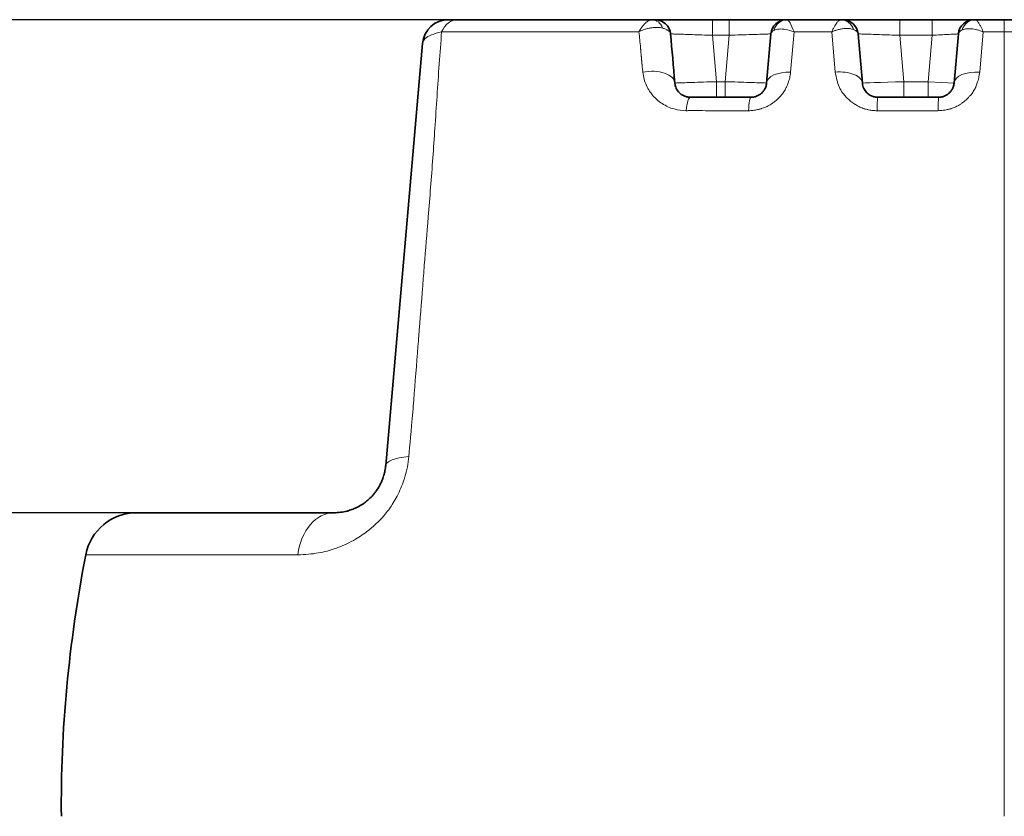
# Model space of a CAD drawing. Header units: millimetres. Extents: x 5 to 415, y 5 to 292.
# Tile 16 of 199: x 77 to 96, y 63 to 79. Entities that reach past the tile are written whole.
import ezdxf

# ---------------------------------------------------------------- set-up
doc = ezdxf.new("R2010")
doc.units = ezdxf.units.MM
for name, color, linetype, lineweight in [('Bemaßung (ISO)', 7, 'Continuous', 25), ('Sichtbar (ISO)', 7, 'Continuous', 35), ('Sichtbar schmal (ISO)', 7, 'Continuous', 18)]:
    doc.layers.add(name, color=color, linetype=linetype, lineweight=lineweight)
doc.styles.add('Notiztext (ISO)', font='isocpeur.ttf')
doc.dimstyles.new('Standard (ISO)', dxfattribs={"dimtxt": 3.5, "dimasz": 2.5, "dimexe": 2, "dimexo": 0, "dimgap": 0.762, "dimtad": 1, "dimtoh": 1, "dimdec": 8, "dimdsep": 46, "dimtxsty": 'Notiztext (ISO)', "dimcen": 0.09, "dimdle": 10, "dimclrd": 256, "dimclre": 256, "dimclrt": 256, "dimadec": 6, "dimazin": 2, "dimtfac": 0.514286, "dimtdec": 3, "dimtmove": 0, "dimatfit": 3, "dimfxl": 1, "dimtolj": 1, "dimlwd": -1, "dimlwe": -1, "dimarcsym": 0})

# ---------------------------------------------------------------- blocks, each defined once
blk = doc.blocks.new('*D12')
at = {"layer": 'Bemaßung (ISO)', "transparency": 16777216}
for p, q in [((78.887, 69.317), (68.787, 69.317)), ((70.787, 54.317), (70.787, 66.817)), ((82.008, 51.817), (68.787, 51.817))]:
    blk.add_line(p, q, dxfattribs=at)
for points in [[(70.371, 66.817), (71.204, 66.817), (70.787, 69.317)], [(70.371, 54.317), (71.204, 54.317), (70.787, 51.817)]]:
    blk.add_solid(points, dxfattribs=at)
at = {"layer": 'Defpoints', "color": 0, "transparency": 16777216}
for p in [(70.787, 69.317), (78.887, 69.317), (82.008, 51.817)]:
    blk.add_point(p, dxfattribs=at)
at = {"layer": 'Bemaßung (ISO)', "transparency": 16777216, "insert": (66.525, 57.067), "char_height": 3.5, "attachment_point": 1, "rotation": 90, "style": 'Notiztext (ISO)'}
blk.add_mtext('\\A1;17.5', dxfattribs=at)
blk = doc.blocks.new('*D13')
at = {"layer": 'Bemaßung (ISO)', "transparency": 16777216}
for p, q in [((85.067, 78.817), (55.351, 78.817)), ((57.351, 54.317), (57.351, 76.317)), ((82.008, 51.817), (55.351, 51.817))]:
    blk.add_line(p, q, dxfattribs=at)
for points in [[(56.934, 76.317), (57.768, 76.317), (57.351, 78.817)], [(56.934, 54.317), (57.768, 54.317), (57.351, 51.817)]]:
    blk.add_solid(points, dxfattribs=at)
at = {"layer": 'Defpoints', "color": 0, "transparency": 16777216}
for p in [(57.351, 78.817), (85.067, 78.817), (82.008, 51.817)]:
    blk.add_point(p, dxfattribs=at)
at = {"layer": 'Bemaßung (ISO)', "transparency": 16777216, "insert": (53.089, 63.217), "char_height": 3.5, "attachment_point": 1, "rotation": 90, "style": 'Notiztext (ISO)'}
blk.add_mtext('\\A1;27', dxfattribs=at)

msp = doc.modelspace()

# ---------------------------------------------------------------- linework, layer by layer
at = {"layer": 'Sichtbar (ISO)'}
for p, q in [((85.06748446, 78.81670969), (84.89362884, 78.81670969)), ((88.81868603, 78.81670969), (85.06748978, 78.81670969)), ((88.81868598, 78.81670969), (88.87502156, 78.81670969)), ((89.97922203, 78.81670969), (90.30206935, 78.81670969)), ((91.40626792, 78.81670969), (91.42598054, 78.81670969)), ((92.44661627, 78.81670969), (92.44663414, 78.81670969)), ((92.45656998, 78.81670969), (92.45663418, 78.81670969)), ((92.45663418, 78.81670969), (92.48797079, 78.81670969)), ((93.5921726, 78.81670969), (94.21616587, 78.81670969)), ((95.01912486, 78.81670969), (95.04507862, 78.81670969)), ((95.04507862, 78.81670968), (95.04516938, 78.81670969)), ((95.04516938, 78.81670969), (95.04515595, 78.81670969)), ((95.04516938, 78.81670969), (95.60547839, 78.81670969)), ((96.07450332, 78.81670969), (95.60547839, 78.81670969)), ((91.10741277, 78.54285618), (91.02459787, 77.59627803)), ((91.02459796, 77.59627907), (91.10741282, 78.54285676)), ((92.86964434, 77.59627501), (92.78682916, 78.54285666)), ((92.86964419, 77.59627665), (92.78682919, 78.54285642)), ((94.72036333, 78.54285642), (94.63754801, 77.59627299)), ((94.72036333, 78.5428561), (94.63754842, 77.59627777)), ((94.63754855, 77.5962793), (94.72036338, 78.54285665)), ((84.39553867, 78.36028472), (83.68419185, 70.22955341)), ((90.72573889, 77.32241969), (89.55555218, 77.32241969)), ((94.33868262, 77.32241969), (93.16851075, 77.32241969)), ((82.68799753, 69.31671174), (78.88668664, 69.31671174))]:
    msp.add_line(p, q, dxfattribs=at)
for centre, radius, start, end in [((84.89363627, 78.31670969), 0.5, 90.000425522, 175.000291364), ((88.87502021, 78.51670969), 0.3, 5.000053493, 89.999741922), ((91.40627117, 78.51670969), 0.3, 90.00062182, 174.99996976), ((92.48797078, 78.51670969), 0.3, 5.000007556, 89.999998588), ((95.01922174, 78.51670969), 0.3, 90.000510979, 174.999988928), ((78.88668664, 68.31671174), 1, 89.999999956, 169.099276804)]:
    msp.add_arc(centre, radius, start, end, dxfattribs=at)
for centre, major_axis, ratio, start_param, end_param in [((92.4565235, 78.51670974), (0.0002504, 0.29999987), 0.8747257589, 0.0005324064, 0.0007284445), ((95.04522791, 78.51670977), (-0.00037165, 0.29999974), 0.8975868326, 6.2820707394, 6.2823595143), ((90.44770889, 63.97413933), (-2.22349471, 25.41957119), 0.0000248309, 5.2779522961, 5.3227070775), ((88.75859198, 77.55274645), (0.49809739, 0.04357737), 0.5358918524, 6.2831641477, 6.2831853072), ((92.17338615, 68.96736754), (7.77407722, 18.47416624), 0.6778933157, 1.872705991, 2.1390503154)]:
    msp.add_ellipse(centre, major_axis=major_axis, ratio=ratio, start_param=start_param, end_param=end_param, dxfattribs=at)
for points in [[(88.87870049, 78.81671218), (88.87625412, 78.81671183), (88.87502625, 78.81671107), (88.87502112, 78.81670969)], [(88.87881674, 78.81671427), (88.88600526, 78.81671566), (88.90226505, 78.81671041), (88.9276212, 78.81670912)], [(89.08497028, 78.81670993), (89.14800732, 78.81671004), (89.22460303, 78.81670961), (89.30996523, 78.81670972)], [(89.65920185, 78.8167092), (89.76243328, 78.81671004), (89.87139421, 78.81671558), (89.97922203, 78.81670969)], [(90.30206935, 78.81670969), (90.41580133, 78.81671832), (90.53085852, 78.81671078), (90.63919909, 78.81670922)], [(90.95184458, 78.81670987), (91.03849436, 78.81670989), (91.11674036, 78.81670969), (91.18160529, 78.81670982)], [(91.35399642, 78.81670803), (91.35564611, 78.81670824), (91.3572547, 78.81670852), (91.35882824, 78.81670879)], [(91.35883156, 78.81670913), (91.38405353, 78.8167098), (91.39915968, 78.81671432), (91.40456619, 78.81671229)], [(92.49163406, 78.81671217), (92.4891984, 78.81671183), (92.48797591, 78.81671106), (92.48797079, 78.81670969)], [(92.49174998, 78.81671427), (92.49893064, 78.81671567), (92.51519619, 78.81671041), (92.54057372, 78.81670912)], [(92.69792271, 78.81670993), (92.76095958, 78.81671004), (92.83755491, 78.81670961), (92.9229166, 78.81670972)], [(93.27215203, 78.8167092), (93.37538357, 78.81671004), (93.48434465, 78.81671558), (93.5921726, 78.81670969)], [(94.72082818, 78.81671029), (94.75908249, 78.81671099), (94.79465103, 78.81671105), (94.82664745, 78.81671057)], [(94.97558677, 78.81670914), (94.99624809, 78.81671257), (95.009492, 78.81672224), (95.01591882, 78.81671921)], [(95.01912486, 78.81671102), (95.01882526, 78.81671294), (95.01781381, 78.81671388), (95.0160329, 78.8167142)]]:
    msp.add_open_spline(points, degree=3, dxfattribs=at)
for points, knots in [([(89.08497065, 78.81670967), (89.01854409, 78.81670922), (88.96434754, 78.81670825), (88.92827699, 78.81670974), (88.92762038, 78.81670977)], [0.60306378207, 0.60306378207, 0.60306378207, 0.60306378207, 0.8, 0.80368602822, 0.80368602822, 0.80368602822, 0.80368602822]), ([(89.65920009, 78.81670984), (89.65362131, 78.81670978), (89.53881703, 78.81670878), (89.417755, 78.8167094), (89.31714805, 78.81670974), (89.30996277, 78.81670976)], [0.18979523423, 0.18979523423, 0.18979523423, 0.18979523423, 0.2, 0.4, 0.41556340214, 0.41556340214, 0.41556340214, 0.41556340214]), ([(91.40626899, 78.81670969), (91.40625498, 78.81671334), (91.37313807, 78.81670804), (91.21185249, 78.81670999), (90.9698302, 78.81671014), (90.75600451, 78.81670841), (90.64249364, 78.81670977), (90.63919909, 78.81670981)], [0, 0, 0, 0, 0.2, 0.4, 0.6, 0.8, 0.80597030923, 0.80597030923, 0.80597030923, 0.80597030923]), ([(92.45658274, 78.81670969), (92.39288932, 78.81670969), (92.09624661, 78.81670968), (91.75263452, 78.81670968), (91.47323428, 78.81670969), (91.42598056, 78.81670969)], [0, 0, 0, 0, 0.185065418, 0.8621252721, 1, 1, 1, 1]), ([(92.69792308, 78.81670967), (92.63149539, 78.81670922), (92.57729939, 78.81670825), (92.54122871, 78.81670974), (92.5405729, 78.81670977)], [0.6030611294, 0.6030611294, 0.6030611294, 0.6030611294, 0.8, 0.80368148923, 0.80368148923, 0.80368148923, 0.80368148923]), ([(93.27215027, 78.81670984), (93.26657156, 78.81670978), (93.15176721, 78.81670878), (93.03070559, 78.8167094), (92.93009892, 78.81670974), (92.92291414, 78.81670976)], [0.18979537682, 0.18979537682, 0.18979537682, 0.18979537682, 0.2, 0.4, 0.41556227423, 0.41556227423, 0.41556227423, 0.41556227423]), ([(94.21616587, 78.81670969), (94.30230904, 78.8167301), (94.38953001, 78.81671542), (94.479597, 78.8167094), (94.48789576, 78.81670893), (94.49614295, 78.81670853)], [0, 0, 0, 0, 0.025842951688, 0.025842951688, 0.02848145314, 0.02848145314, 0.02848145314, 0.02848145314]), ([(94.72083432, 78.81670996), (94.71378058, 78.81670988), (94.64613342, 78.81670903), (94.56917475, 78.81670708), (94.49614213, 78.81670902)], [0.5784256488, 0.5784256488, 0.5784256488, 0.5784256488, 0.6, 0.78227501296, 0.78227501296, 0.78227501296, 0.78227501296]), ([(94.9755641, 78.816709), (94.95120107, 78.81670757), (94.90431657, 78.81670939), (94.84315119, 78.81671014), (94.82668261, 78.81671025)], [0.22245538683, 0.22245538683, 0.22245538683, 0.22245538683, 0.4, 0.46064703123, 0.46064703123, 0.46064703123, 0.46064703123]), ([(89.5555524, 77.32241969), (89.54491042, 77.32241977), (89.52419189, 77.32353446), (89.49406016, 77.32828267), (89.46492511, 77.33590478), (89.43618523, 77.34660793), (89.40774586, 77.36069116), (89.37963403, 77.37861044), (89.35206907, 77.40096418), (89.32559621, 77.42840571), (89.30126221, 77.46136774), (89.28032683, 77.50016983), (89.26416679, 77.54538412), (89.25824311, 77.57855605), (89.256691, 77.59630597)], [0, 0, 0, 0, 0.06242257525, 0.12251260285, 0.18405748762, 0.24828407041, 0.31641381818, 0.38974821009, 0.46977737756, 0.55788551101, 0.6548484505, 0.75974162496, 0.87361291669, 0.9999749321, 0.9999749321, 0.9999749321, 0.9999749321]), ([(91.02459766, 77.59627544), (91.02341582, 77.58276856), (91.01937564, 77.55682098), (91.00849029, 77.51988194), (90.99406903, 77.48674575), (90.97700616, 77.45742424), (90.95809621, 77.43182686), (90.93789807, 77.4096501), (90.91664539, 77.39043501), (90.89426774, 77.37371646), (90.87054447, 77.3591898), (90.84537196, 77.34682382), (90.81869162, 77.33670109), (90.79014479, 77.32889758), (90.75894055, 77.32365919), (90.73712947, 77.32241983), (90.72573919, 77.32241969)], [0.00000286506, 0.00000286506, 0.00000286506, 0.00000286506, 0.10247328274, 0.19657229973, 0.283299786, 0.36287603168, 0.4357316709, 0.50278416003, 0.56545741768, 0.62551452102, 0.68460059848, 0.74375642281, 0.80298552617, 0.86346869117, 0.92821666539, 0.99999967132, 0.99999967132, 0.99999967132, 0.99999967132]), ([(93.16851098, 77.32241969), (93.15838453, 77.32241961), (93.13821841, 77.32344428), (93.10776503, 77.32808845), (93.07669146, 77.33617448), (93.04461228, 77.34843074), (93.01208453, 77.36549096), (92.97988177, 77.38796476), (92.94899852, 77.41640099), (92.92064616, 77.45128642), (92.89629568, 77.4930415), (92.87778755, 77.5419663), (92.87128719, 77.57750339), (92.86964452, 77.59627291)], [0.00000010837, 0.00000010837, 0.00000010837, 0.00000010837, 0.0613035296, 0.1221973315, 0.18796359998, 0.25946635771, 0.33763614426, 0.42321278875, 0.51716895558, 0.62054451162, 0.73445912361, 0.86041166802, 0.99999746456, 0.99999746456, 0.99999746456, 0.99999746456]), ([(94.6375482, 77.59627517), (94.63636518, 77.58275476), (94.63233355, 77.55690662), (94.62159278, 77.52037297), (94.60752537, 77.48781779), (94.59098432, 77.45904774), (94.57260657, 77.43376793), (94.55276818, 77.41158287), (94.53160011, 77.39208578), (94.50907996, 77.37497155), (94.48513614, 77.36008715), (94.45971277, 77.34742002), (94.43275763, 77.3370529), (94.4039082, 77.32906648), (94.37239527, 77.32370405), (94.35026467, 77.32241953), (94.33868262, 77.32241969)], [0.00000364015, 0.00000364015, 0.00000364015, 0.00000364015, 0.1016034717, 0.19452980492, 0.2797726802, 0.35802008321, 0.43020446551, 0.49754038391, 0.56141587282, 0.62315073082, 0.68366822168, 0.74366250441, 0.80376313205, 0.86465685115, 0.92902702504, 0.99999878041, 0.99999878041, 0.99999878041, 0.99999878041]), ([(83.68419181, 70.22955297), (83.68124742, 70.19594273), (83.67658447, 70.16238344), (83.67015832, 70.12878588), (83.66440325, 70.09869688), (83.65722069, 70.06857623), (83.64857709, 70.03870701), (83.64756916, 70.03522397), (83.64654136, 70.03174432), (83.64549383, 70.02826844), (83.63546307, 69.99498467), (83.62362879, 69.96205018), (83.61006317, 69.92971516), (83.60039061, 69.90665966), (83.58983411, 69.88390639), (83.57843407, 69.8616046), (83.57384571, 69.85262845), (83.5691207, 69.84372537), (83.56426513, 69.83490193), (83.54734561, 69.80415617), (83.52887829, 69.77436704), (83.50840901, 69.74497757), (83.49639443, 69.72772723), (83.48368024, 69.71061927), (83.47019989, 69.69368747), (83.4607137, 69.68177249), (83.45084796, 69.66994604), (83.44057882, 69.65821377), (83.41571673, 69.62980934), (83.38847384, 69.60198622), (83.35944093, 69.57567182), (83.3470072, 69.56440233), (83.33424289, 69.5534008), (83.32117417, 69.54270454), (83.30372728, 69.52842489), (83.28573783, 69.5146898), (83.26723873, 69.50154425), (83.23488276, 69.47855195), (83.20099309, 69.45738036), (83.16570926, 69.43819574), (83.15776051, 69.43387382), (83.14973961, 69.42965199), (83.14165112, 69.4255337), (83.11383544, 69.41137126), (83.08521775, 69.39843506), (83.05588485, 69.38683054), (83.0267358, 69.37529876), (82.99688552, 69.36508363), (82.96642663, 69.356255), (82.95732156, 69.35361585), (82.9481625, 69.35110051), (82.93895072, 69.34871164), (82.89892308, 69.33833138), (82.85790758, 69.33034482), (82.81600282, 69.32493814), (82.77409806, 69.31953146), (82.7313029, 69.31671201), (82.68799751, 69.31671174)], [0.00000020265, 0.00000020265, 0.00000020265, 0.00000020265, 0.07692307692, 0.07692307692, 0.07692307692, 0.14581294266, 0.14581294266, 0.14581294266, 0.15384615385, 0.15384615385, 0.15384615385, 0.23076923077, 0.23076923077, 0.23076923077, 0.28561689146, 0.28561689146, 0.28561689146, 0.30769230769, 0.30769230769, 0.30769230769, 0.38461538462, 0.38461538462, 0.38461538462, 0.42976586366, 0.42976586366, 0.42976586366, 0.46153846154, 0.46153846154, 0.46153846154, 0.53846153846, 0.53846153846, 0.53846153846, 0.57140486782, 0.57140486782, 0.57140486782, 0.61538461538, 0.61538461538, 0.61538461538, 0.69230769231, 0.69230769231, 0.69230769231, 0.7096369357, 0.7096369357, 0.7096369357, 0.76923076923, 0.76923076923, 0.76923076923, 0.82845110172, 0.82845110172, 0.82845110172, 0.84615384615, 0.84615384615, 0.84615384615, 0.92307692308, 0.92307692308, 0.92307692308, 1, 1, 1, 1])]:
    msp.add_open_spline(points, degree=3, knots=knots, dxfattribs=at)
at = {"layer": 'Sichtbar schmal (ISO)'}
for p, q in [((89.97922203, 78.51670952), (89.97922203, 78.81670969)), ((90.30206935, 78.81670969), (90.30206935, 78.51670945)), ((93.5921726, 78.51670952), (93.5921726, 78.81670969)), ((94.21616587, 78.81670969), (94.21616587, 78.51670922)), ((95.60547839, 78.58341742), (95.60547839, 78.81670969)), ((88.57515777, 78.60241611), (88.57515807, 78.60241208)), ((88.57612334, 78.58916903), (88.57612428, 78.58915627)), ((91.48678049, 77.80626349), (91.5547732, 78.5834231)), ((92.27947559, 78.58337361), (92.34751805, 77.80564519)), ((95.13290567, 77.80607015), (95.20090287, 78.5832811)), ((95.18580486, 78.61562553), (95.18580168, 78.61562674)), ((95.60547839, 78.58342664), (95.91762775, 78.58343811)), ((90.05746224, 77.62242051), (89.97922204, 78.51670952)), ((90.30206935, 78.51670945), (89.97922204, 78.51670952)), ((90.30206935, 78.51670945), (90.22382913, 77.62241999)), ((93.67041279, 77.62242089), (93.59217261, 78.51670952)), ((94.21616586, 78.51670922), (93.59217261, 78.51670952)), ((94.21616586, 78.51670923), (94.13792565, 77.62241979)), ((95.16184945, 78.13689791), (95.16185143, 78.1369219)), ((90.05746225, 77.62242051), (90.22382912, 77.62241999)), ((90.05746227, 77.62242051), (90.05746227, 77.32241969)), ((90.22382911, 77.32241969), (90.22382911, 77.62241999)), ((94.13792564, 77.62241979), (93.67041281, 77.62242089)), ((93.67041284, 77.62242089), (93.67041284, 77.32241969)), ((94.13792563, 77.32241969), (94.13792563, 77.62241979)), ((94.63754801, 77.59627299), (94.13792565, 77.62241979)), ((81.9883857, 68.50581978), (77.90473035, 68.50581978))]:
    msp.add_line(p, q, dxfattribs=at)
for centre, major_axis, ratio, start_param, end_param in [((85.06748962, 78.31670969), (0.00000039, 0.5), 0.7205257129, 0.0000080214, 1.0081197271), ((88.81867028, 78.51670969), (0.00003344, 0.3), 0.767045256, 5.1874657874, 6.283261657), ((91.42598344, 78.51670969), (0.00000125, 0.3), 0.9232942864, 0.0000154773, 1.2573299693), ((91.59279373, 78.31750056), (-0.16890312, 0.49887532), 0.1080685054, 5.2375883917, 6.2465264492), ((92.4565235, 78.51670974), (0.0002504, 0.29999987), 0.8747257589, 5.084044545, 6.2837177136), ((95.04522791, 78.51670977), (-0.00037165, 0.29999974), 0.8975868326, 6.2823595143, 7.5074153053), ((78.91969566, 72.24265553), (6.07466764, 12.37732587), 0.6138541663, 5.490343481, 5.5176890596), ((88.71342196, 78.27159406), (0.49172661, 0.24949212), 0.6267376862, 1.3573878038, 1.5560980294), ((91.6066004, 78.51482928), (0.49931246, -0.02624335), 0.3208564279, 2.6834919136, 3.1304458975), ((92.26563329, 78.5117239), (0.52131561, 0.02947688), 0.3185942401, 0.0099770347, 0.5642548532), ((95.22537916, 78.51430094), (0.50514119, -0.02677076), 0.3206697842, 2.6194178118, 3.1305630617), ((89.85009321, 63.92186484), (-2.26618396, 25.90760578), 0.0000248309, 5.297658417, 5.2982617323), ((89.85005234, 63.92186126), (-2.26618323, 25.90759744), 0.0000248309, 5.2942979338, 5.2953136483), ((89.85004142, 63.92186031), (-2.26618303, 25.90759522), 0.0000248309, 5.2936846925, 5.2942979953), ((89.85069627, 63.92191759), (-2.26619468, 25.90772836), 0.0000248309, 5.2892019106, 5.2902565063), ((89.85095287, 63.92194003), (-2.26619922, 25.90778028), 0.0000248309, 5.2854826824, 5.2861191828), ((88.75859198, 77.55274645), (0.49809739, 0.04357737), 0.5358918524, 0, 1.764894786), ((91.5226953, 77.5527011), (-0.49809734, 0.04357796), 0.5023183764, 4.8284039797, 6.2831897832), ((95.13564589, 77.55270134), (-0.49809734, 0.04357795), 0.505392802, 4.7620003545, 6.2831900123), ((93.67041663, 77.6224305), (0.80077244, 0.02615385), 0.0000118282, 3.1415945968, 4.7123835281), ((89.55548197, 76.8224197), (0.00007312, 0.49999999), 0.1885025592, 0.0000294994, 1.0677353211), ((90.72572021, 76.82241968), (0.00001915, 0.50000001), 0.1152651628, 0.0000064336, 1.0677118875), ((84.68038663, 70.14239859), (-0.99619477, 0.08715492), 0.2529462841, 5.3212653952, 6.2831857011), ((82.68801415, 68.31671174), (-0.00003376, 1), 0.7124785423, 6.2831612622, 7.66370387)]:
    msp.add_ellipse(centre, major_axis=major_axis, ratio=ratio, start_param=start_param, end_param=end_param, dxfattribs=at)
for points, knots in [([(88.81868623, 78.81670969), (88.81006409, 78.81670948), (88.79238686, 78.81452011), (88.76466946, 78.8048927), (88.73588247, 78.78907662), (88.70559919, 78.76662665), (88.67325061, 78.73641885), (88.63843224, 78.69677789), (88.60127056, 78.64593767), (88.57670098, 78.6057022), (88.56429921, 78.58341307)], [0, 0, 0, 0, 0.1107003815, 0.2200413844, 0.3302071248, 0.443557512, 0.5642870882, 0.6961666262, 0.8411474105, 1, 1, 1, 1]), ([(92.45656998, 78.81670969), (92.45160939, 78.81670991), (92.44646994, 78.81566446), (92.44119222, 78.81359291), (92.43590788, 78.81151876), (92.43048687, 78.8084142), (92.42495962, 78.80438545), (92.41887541, 78.79995072), (92.41266329, 78.79439354), (92.40634959, 78.78799834), (92.40021998, 78.78178961), (92.39395602, 78.77483146), (92.38755638, 78.76709015), (92.38027193, 78.75827853), (92.37281062, 78.74845235), (92.36505118, 78.73730362), (92.35985067, 78.72983156), (92.3545145, 78.72175995), (92.34897901, 78.7129436), (92.34593089, 78.70808887), (92.34283013, 78.703007), (92.3396794, 78.69770344), (92.33060848, 78.68243454), (92.32111836, 78.66530839), (92.3113331, 78.64665889), (92.30104427, 78.62704963), (92.29042934, 78.60576177), (92.27949468, 78.58337739)], [0.00009203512, 0.00009203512, 0.00009203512, 0.00009203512, 0.10747132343, 0.10747132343, 0.10747132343, 0.21498533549, 0.21498533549, 0.21498533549, 0.33333333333, 0.33333333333, 0.33333333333, 0.44823070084, 0.44823070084, 0.44823070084, 0.5790137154, 0.5790137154, 0.5790137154, 0.66666666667, 0.66666666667, 0.66666666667, 0.71493282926, 0.71493282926, 0.71493282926, 0.85389081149, 0.85389081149, 0.85389081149, 1, 1, 1, 1]), ([(95.20084269, 78.58333442), (95.19051141, 78.60563956), (95.18061807, 78.62686121), (95.17113092, 78.64644012), (95.16216998, 78.66493309), (95.15356622, 78.6819597), (95.1453955, 78.69719256), (95.1424967, 78.70259687), (95.13965181, 78.70777767), (95.13686164, 78.71272892), (95.13196938, 78.72141039), (95.12726833, 78.72939047), (95.12270653, 78.73679248), (95.11577085, 78.74804634), (95.10915292, 78.75797519), (95.1027685, 78.76685892), (95.09705995, 78.7748022), (95.09153754, 78.78191044), (95.08622833, 78.78821556), (95.08087222, 78.79457638), (95.07569589, 78.80008086), (95.07069698, 78.80446932), (95.06614797, 78.80846282), (95.06174631, 78.81153438), (95.05750217, 78.81359118), (95.0532209, 78.81566598), (95.0491018, 78.81670991), (95.04516938, 78.81670969)], [0, 0, 0, 0, 0.14622217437, 0.14622217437, 0.14622217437, 0.28433406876, 0.28433406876, 0.28433406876, 0.33333333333, 0.33333333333, 0.33333333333, 0.41924825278, 0.41924825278, 0.41924825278, 0.54987140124, 0.54987140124, 0.54987140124, 0.66666666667, 0.66666666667, 0.66666666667, 0.78449372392, 0.78449372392, 0.78449372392, 0.89171620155, 0.89171620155, 0.89171620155, 0.99987679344, 0.99987679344, 0.99987679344, 0.99987679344]), ([(84.76276859, 78.58343596), (84.68570764, 78.56599892), (84.62014519, 78.54616938), (84.56836084, 78.52422803), (84.5165765, 78.50228668), (84.47754339, 78.47886163), (84.4476465, 78.45170401), (84.41774961, 78.42454638), (84.3984202, 78.39332644), (84.39553871, 78.36028518)], [0, 0, 0, 0, 0.3333333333, 0.3333333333, 0.3333333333, 0.6666666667, 0.6666666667, 0.6666666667, 1, 1, 1, 1]), ([(88.56429094, 78.58341211), (88.51834639, 78.58341206), (88.47251862, 78.58342598), (88.42680403, 78.58343334), (88.33843568, 78.58344756), (88.25049017, 78.58343696), (88.16321369, 78.58343334), (88.08609568, 78.58343013), (88.00950004, 78.58343252), (87.93352133, 78.58343334), (87.86706523, 78.58343405), (87.80108109, 78.58343352), (87.73554737, 78.58343334), (87.6761948, 78.58343317), (87.61721169, 78.58343329), (87.55859754, 78.58343334), (87.50258058, 78.58343338), (87.44690062, 78.58343335), (87.39147767, 78.58343334), (87.33577602, 78.58343332), (87.28033397, 78.58343333), (87.22511219, 78.58343334), (87.16939715, 78.58343334), (87.11390633, 78.58343334), (87.05868471, 78.58343334), (87.003514, 78.58343334), (86.94861199, 78.58343334), (86.89401294, 78.58343334), (86.84016692, 78.58343334), (86.78661556, 78.58343334), (86.73336666, 78.58343334), (86.68022775, 78.58343334), (86.62739005, 78.58343334), (86.57486799, 78.58343334), (86.51967549, 78.58343334), (86.46483155, 78.58343334), (86.41035377, 78.58343334), (86.3503066, 78.58343334), (86.2907043, 78.58343334), (86.23156969, 78.58343334), (86.16456714, 78.58343334), (86.09816503, 78.58343333), (86.03239371, 78.58343334), (85.95871879, 78.58343334), (85.88583537, 78.58343334), (85.81378157, 78.58343334), (85.73427518, 78.58343333), (85.6557789, 78.5834333), (85.57833306, 78.58343334), (85.49277349, 78.58343337), (85.40849598, 78.58343347), (85.32555659, 78.58343334), (85.23334139, 78.58343319), (85.14278035, 78.58343274), (85.05388832, 78.58343334), (84.95477148, 78.583434), (84.85772968, 78.58343596), (84.76276859, 78.58343596)], [0, 0, 0, 0, 0.031691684, 0.031691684, 0.031691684, 0.0929531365, 0.0929531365, 0.0929531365, 0.1470841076, 0.1470841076, 0.1470841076, 0.1944307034, 0.1944307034, 0.1944307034, 0.2373115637, 0.2373115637, 0.2373115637, 0.278292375, 0.278292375, 0.278292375, 0.3194792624, 0.3194792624, 0.3194792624, 0.3610340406, 0.3610340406, 0.3610340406, 0.4025505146, 0.4025505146, 0.4025505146, 0.4434943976, 0.4434943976, 0.4434943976, 0.4843536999, 0.4843536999, 0.4843536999, 0.5272904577, 0.5272904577, 0.5272904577, 0.5746167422, 0.5746167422, 0.5746167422, 0.6282398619, 0.6282398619, 0.6282398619, 0.6883067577, 0.6883067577, 0.6883067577, 0.7545864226, 0.7545864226, 0.7545864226, 0.8278099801, 0.8278099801, 0.8278099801, 0.9092227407, 0.9092227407, 0.9092227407, 1, 1, 1, 1]), ([(88.66474632, 78.62563449), (88.68003812, 78.63106197), (88.69527922, 78.63595841), (88.71034131, 78.64031954), (88.73223251, 78.64665799), (88.75374287, 78.651864), (88.77452368, 78.65601376), (88.78219344, 78.65754535), (88.78976447, 78.65893386), (88.79722122, 78.66018506), (88.80921788, 78.66219804), (88.82091677, 78.66384502), (88.83240074, 78.66516924), (88.85041364, 78.66724631), (88.86789917, 78.66853914), (88.88517748, 78.6690618), (88.89504631, 78.66936034), (88.90484767, 78.66940449), (88.91463353, 78.6691646), (88.92122704, 78.66900297), (88.92780893, 78.66871541), (88.93435868, 78.66830159), (88.94996425, 78.66731562), (88.96538277, 78.66561199), (88.9803635, 78.66319152), (88.99518088, 78.66079744), (89.00956996, 78.65770305), (89.02331582, 78.65390891)], [0, 0, 0, 0, 0.11148957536, 0.11148957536, 0.11148957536, 0.2735282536, 0.2735282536, 0.2735282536, 0.33333333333, 0.33333333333, 0.33333333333, 0.42954961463, 0.42954961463, 0.42954961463, 0.58046725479, 0.58046725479, 0.58046725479, 0.66666666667, 0.66666666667, 0.66666666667, 0.72474617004, 0.72474617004, 0.72474617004, 0.86312755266, 0.86312755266, 0.86312755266, 0.99999999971, 0.99999999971, 0.99999999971, 0.99999999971]), ([(89.02331582, 78.65390891), (89.04421999, 78.64783355), (89.06292435, 78.64117482), (89.07908062, 78.6342437), (89.08835187, 78.63026629), (89.09679121, 78.62620003), (89.10441107, 78.62210851), (89.10946861, 78.61939284), (89.11415707, 78.61668387), (89.11855165, 78.61395328), (89.12960324, 78.60708633), (89.13886204, 78.60008176), (89.14683611, 78.59248878), (89.14879344, 78.59062499), (89.15066891, 78.58872582), (89.15246078, 78.58678484), (89.15781205, 78.58098829), (89.16240684, 78.57478812), (89.16594832, 78.56828335), (89.17034492, 78.56020798), (89.17310794, 78.5516633), (89.1738785, 78.54285666)], [0.0000000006, 0.0000000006, 0.0000000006, 0.0000000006, 0.21179502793, 0.21179502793, 0.21179502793, 0.33333333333, 0.33333333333, 0.33333333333, 0.41400216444, 0.41400216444, 0.41400216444, 0.61687013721, 0.61687013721, 0.61687013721, 0.66666666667, 0.66666666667, 0.66666666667, 0.81537967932, 0.81537967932, 0.81537967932, 0.99999997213, 0.99999997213, 0.99999997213, 0.99999997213]), ([(91.16249389, 78.60921788), (91.18960513, 78.62406003), (91.22551504, 78.63344626), (91.26453332, 78.63643795), (91.3035516, 78.63942965), (91.34478245, 78.63651709), (91.39300756, 78.6281876), (91.44123267, 78.61985811), (91.49682505, 78.60547367), (91.55476165, 78.58342498)], [0, 0, 0, 0, 0.3333333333, 0.3333333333, 0.3333333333, 0.6666666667, 0.6666666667, 0.6666666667, 1, 1, 1, 1]), ([(92.27948827, 78.58337738), (92.26634804, 78.58337741), (92.25322485, 78.58339789), (92.24009964, 78.58341627), (92.01200193, 78.58373572), (91.78329113, 78.58342543), (91.55476384, 78.58342693)], [0.00000884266, 0.00000884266, 0.00000884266, 0.00000884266, 0.05441933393, 0.05441933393, 0.05441933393, 0.99999662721, 0.99999662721, 0.99999662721, 0.99999662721]), ([(92.27949468, 78.58337739), (92.28525562, 78.58572616), (92.29144224, 78.58638802), (92.29728904, 78.58827761), (92.31753723, 78.59482147), (92.33686955, 78.60406672), (92.35647916, 78.6112568), (92.37950209, 78.61969842), (92.402877, 78.62527681), (92.42575244, 78.63026894), (92.44655938, 78.63480966), (92.46696471, 78.63887499), (92.48694305, 78.64186147), (92.50516392, 78.64458523), (92.52302626, 78.64640993), (92.54036842, 78.64743218), (92.55651375, 78.64838387), (92.57220909, 78.64864032), (92.58735159, 78.64814915), (92.60192595, 78.64767641), (92.61598797, 78.64651109), (92.62943638, 78.64464922), (92.64267475, 78.64281642), (92.65531843, 78.64030853), (92.66727109, 78.63711954), (92.67928292, 78.63391476), (92.69059733, 78.63002239), (92.70111611, 78.62545316)], [0, 0, 0, 0, 0.0360649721, 0.0360649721, 0.0360649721, 0.1609622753, 0.1609622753, 0.1609622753, 0.3075996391, 0.3075996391, 0.3075996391, 0.4409773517, 0.4409773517, 0.4409773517, 0.5626220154, 0.5626220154, 0.5626220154, 0.6758716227, 0.6758716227, 0.6758716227, 0.7848722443, 0.7848722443, 0.7848722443, 0.8921705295, 0.8921705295, 0.8921705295, 1, 1, 1, 1]), ([(94.79183585, 78.61829771), (94.80151232, 78.62303581), (94.82240413, 78.63113948), (94.85833546, 78.63935079), (94.89894891, 78.64360242), (94.9451608, 78.64363822), (94.99788414, 78.6388167), (95.05808946, 78.62812592), (95.12654556, 78.61021525), (95.17516197, 78.59333636), (95.20084269, 78.58333442)], [0.00002366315, 0.00002366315, 0.00002366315, 0.00002366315, 0.10763301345, 0.2140183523, 0.32349020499, 0.43793491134, 0.56042204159, 0.69357479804, 0.83938837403, 1, 1, 1, 1]), ([(95.60547838, 63.46694728), (95.60547838, 68.12107525), (95.60547834, 73.24755552), (95.60547838, 77.81714995), (95.60547839, 78.07439778), (95.60547839, 78.32988075), (95.60547839, 78.58341742)], [0.00000781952, 0.00000781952, 0.00000781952, 0.00000781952, 0.94670454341, 0.94670454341, 0.94670454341, 0.99999935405, 0.99999935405, 0.99999935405, 0.99999935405]), ([(89.17387862, 78.54285642), (89.17388996, 78.54285605), (89.18472554, 78.54250522), (89.20595587, 78.54181629), (89.22644036, 78.54115156), (89.25660209, 78.54017206), (89.29526279, 78.5389168), (89.33167818, 78.53773445), (89.375634, 78.53630744), (89.42566715, 78.53468303), (89.47464811, 78.53309278), (89.52945348, 78.53131334), (89.58833885, 78.52940164), (89.64778475, 78.52747174), (89.71138871, 78.52540703), (89.7772025, 78.52326989), (89.84313953, 78.52112874), (89.91129468, 78.51891488), (89.97922204, 78.51670952)], [0.00000000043, 0.00000000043, 0.00000000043, 0.00000000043, 0.17980815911, 0.17980815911, 0.17980815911, 0.35329956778, 0.35329956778, 0.35329956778, 0.5167150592, 0.5167150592, 0.5167150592, 0.67669399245, 0.67669399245, 0.67669399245, 0.83819579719, 0.83819579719, 0.83819579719, 0.9999999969, 0.9999999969, 0.9999999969, 0.9999999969]), ([(90.30206935, 78.51670945), (90.37809521, 78.51917775), (90.52796152, 78.52404513), (90.72934711, 78.53058275), (90.89310719, 78.53589968), (91.01452146, 78.53984139), (91.09020738, 78.54229922), (91.10740532, 78.54285617), (91.10741276, 78.54285641)], [0, 0, 0, 0, 0.1810709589, 0.355387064, 0.5192745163, 0.6790496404, 0.8396421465, 1, 1, 1, 1]), ([(92.78682919, 78.54285642), (92.78684053, 78.54285605), (92.79767611, 78.54250522), (92.81890644, 78.54181629), (92.83939093, 78.54115156), (92.86955266, 78.54017206), (92.90821336, 78.5389168), (92.94462875, 78.53773445), (92.98858457, 78.53630744), (93.03861772, 78.53468303), (93.08759868, 78.53309278), (93.14240405, 78.53131334), (93.20128942, 78.52940164), (93.26073532, 78.52747174), (93.32433928, 78.52540703), (93.39015307, 78.52326989), (93.4560901, 78.52112874), (93.52424525, 78.51891488), (93.59217261, 78.51670952)], [0.00000000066, 0.00000000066, 0.00000000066, 0.00000000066, 0.17980815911, 0.17980815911, 0.17980815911, 0.35329956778, 0.35329956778, 0.35329956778, 0.5167150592, 0.5167150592, 0.5167150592, 0.67669399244, 0.67669399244, 0.67669399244, 0.83819579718, 0.83819579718, 0.83819579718, 0.9999999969, 0.9999999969, 0.9999999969, 0.9999999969]), ([(94.21616586, 78.51670922), (94.27119608, 78.51956299), (94.37858122, 78.52513561), (94.5198947, 78.53246248), (94.63053146, 78.53819994), (94.70325902, 78.5419726), (94.72035303, 78.54285589), (94.72036333, 78.54285642)], [0, 0, 0, 0, 0.2095917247, 0.4065410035, 0.5987045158, 0.7972722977, 1, 1, 1, 1]), ([(88.60050705, 78.2133516), (88.60080219, 78.21030678), (88.6009515, 78.20837737), (88.60111444, 78.20644927), (88.60127739, 78.20452116), (88.60145402, 78.20259428), (88.60162074, 78.20066382), (88.60178746, 78.19873336), (88.60194429, 78.1967993), (88.60208125, 78.19538558)], [0, 0, 0, 0, 0.33333333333, 0.33333333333, 0.33333333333, 0.66666666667, 0.66666666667, 0.66666666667, 0.99999999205, 0.99999999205, 0.99999999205, 0.99999999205]), ([(88.60208125, 78.19538558), (88.60225674, 78.19357417), (88.60234919, 78.19227252), (88.60245541, 78.19097457), (88.60256163, 78.18967661), (88.60268163, 78.18838233), (88.60279555, 78.1870877), (88.60290947, 78.18579308), (88.60301732, 78.18449811), (88.6031423, 78.18320755)], [0, 0, 0, 0, 0.33333333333, 0.33333333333, 0.33333333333, 0.66666666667, 0.66666666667, 0.66666666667, 0.99999502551, 0.99999502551, 0.99999502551, 0.99999502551]), ([(88.60620124, 78.1479474), (88.60640668, 78.14548597), (88.60664149, 78.14269482), (88.60688477, 78.13990283), (88.60714071, 78.13696556), (88.607406, 78.1340274), (88.6076565, 78.1310835), (88.60790699, 78.1281396), (88.60814268, 78.12518997), (88.60837161, 78.12223621)], [0.01648773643, 0.01648773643, 0.01648773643, 0.01648773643, 0.33333333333, 0.33333333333, 0.33333333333, 0.66666666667, 0.66666666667, 0.66666666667, 1, 1, 1, 1]), ([(88.61336293, 78.07377064), (88.61290981, 78.07913398), (88.61241459, 78.08450718), (88.61188501, 78.08988575), (88.61135543, 78.09526432), (88.61079148, 78.10064827), (88.61020464, 78.10603978), (88.6096178, 78.11143129), (88.60900806, 78.11683036), (88.60837161, 78.12223621)], [0, 0, 0, 0, 0.3333333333, 0.3333333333, 0.3333333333, 0.6666666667, 0.6666666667, 0.6666666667, 1, 1, 1, 1]), ([(88.61534796, 78.05087303), (88.61579029, 78.04634992), (88.61623307, 78.04182763), (88.61663641, 78.03729189), (88.61703975, 78.0327561), (88.61740363, 78.02820688), (88.61782871, 78.02366418), (88.6182538, 78.01912148), (88.61874008, 78.01458531), (88.61925402, 78.01004896)], [0.00000385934, 0.00000385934, 0.00000385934, 0.00000385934, 0.33333333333, 0.33333333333, 0.33333333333, 0.66666666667, 0.66666666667, 0.66666666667, 0.99999999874, 0.99999999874, 0.99999999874, 0.99999999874]), ([(88.61925402, 78.01004896), (88.61948927, 78.00709162), (88.61972997, 78.00413611), (88.61998264, 78.00118372), (88.6202353, 77.99823133), (88.62049994, 77.99528206), (88.62075704, 77.99233204), (88.62101413, 77.98938201), (88.62126369, 77.98643121), (88.62147326, 77.98391644)], [0, 0, 0, 0, 0.33333333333, 0.33333333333, 0.33333333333, 0.66666666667, 0.66666666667, 0.66666666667, 0.99999993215, 0.99999993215, 0.99999993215, 0.99999993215]), ([(88.62268536, 77.97006382), (88.62289014, 77.9676494), (88.62312357, 77.96489077), (88.62336395, 77.96213134), (88.62361816, 77.9592132), (88.62388014, 77.95629419), (88.62413034, 77.95337046), (88.62438055, 77.95044673), (88.62461898, 77.94751827), (88.62485213, 77.94458638)], [0.01812869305, 0.01812869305, 0.01812869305, 0.01812869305, 0.33333333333, 0.33333333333, 0.33333333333, 0.66666666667, 0.66666666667, 0.66666666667, 1, 1, 1, 1]), ([(89.47294264, 77.06348656), (89.39778008, 77.06331609), (89.3188494, 77.0737139), (89.24050447, 77.09612932), (89.16215954, 77.11854474), (89.08440453, 77.15296729), (89.01368433, 77.19912705), (88.94296412, 77.24528681), (88.87928502, 77.30316648), (88.82878554, 77.36109668), (88.80715042, 77.38591529), (88.7879608, 77.4107558), (88.77051527, 77.43675872), (88.74724041, 77.47145036), (88.72706281, 77.50821213), (88.70856183, 77.5497337), (88.67619358, 77.62237744), (88.64884848, 77.70952597), (88.63960588, 77.80625082)], [0, 0, 0, 0, 0.2, 0.2, 0.2, 0.4, 0.4, 0.4, 0.6, 0.6, 0.6, 0.685684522, 0.685684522, 0.685684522, 0.8, 0.8, 0.8, 0.99999977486, 0.99999977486, 0.99999977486, 0.99999977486]), ([(91.48678066, 77.80625899), (91.48372138, 77.7681943), (91.47771285, 77.73133959), (91.46963174, 77.69649052), (91.46141637, 77.66106248), (91.45106607, 77.62771051), (91.43979496, 77.59695573), (91.43140469, 77.57406171), (91.42251162, 77.55259991), (91.41367947, 77.53268776), (91.40974397, 77.52381515), (91.40575494, 77.51528813), (91.40171484, 77.50704613), (91.38736578, 77.47777334), (91.37248954, 77.45207142), (91.3561585, 77.427469), (91.33927007, 77.40202691), (91.32082714, 77.37771503), (91.29824266, 77.3525752), (91.28294682, 77.33554868), (91.26625683, 77.31786872), (91.2483736, 77.30035686), (91.23043512, 77.2827909), (91.21129406, 77.26540133), (91.19146834, 77.24888722), (91.17207656, 77.23273456), (91.15203435, 77.21742477), (91.13211961, 77.20338275), (91.12558235, 77.19877328), (91.11906046, 77.19429806), (91.11258769, 77.18996517), (91.09802062, 77.18021392), (91.08348114, 77.17136601), (91.06894463, 77.16323986), (91.04623231, 77.1505433), (91.0235431, 77.13959371), (91.00051825, 77.12985828), (90.97698215, 77.11990668), (90.95308705, 77.11121469), (90.92820002, 77.10351286), (90.9219365, 77.10157447), (90.91560896, 77.09970083), (90.90920618, 77.09789104), (90.89056165, 77.09262102), (90.87142632, 77.08772587), (90.85188007, 77.0833999), (90.8247662, 77.07739907), (90.7968551, 77.07249724), (90.76852172, 77.06908064), (90.73768072, 77.06536165), (90.70633976, 77.06340783), (90.67523755, 77.06348667)], [0, 0, 0, 0, 0.0721140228, 0.0721140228, 0.0721140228, 0.1454261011, 0.1454261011, 0.1454261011, 0.2, 0.2, 0.2, 0.2243174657, 0.2243174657, 0.2243174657, 0.3106848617, 0.3106848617, 0.3106848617, 0.4, 0.4, 0.4, 0.4604906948, 0.4604906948, 0.4604906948, 0.5211682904, 0.5211682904, 0.5211682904, 0.5805177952, 0.5805177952, 0.5805177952, 0.6, 0.6, 0.6, 0.6438450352, 0.6438450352, 0.6438450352, 0.7123499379, 0.7123499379, 0.7123499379, 0.782375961, 0.782375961, 0.782375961, 0.8, 0.8, 0.8, 0.8513202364, 0.8513202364, 0.8513202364, 0.9225098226, 0.9225098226, 0.9225098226, 1, 1, 1, 1]), ([(92.34751374, 77.80559077), (92.35661851, 77.75213721), (92.36743422, 77.70200182), (92.37967475, 77.6561111), (92.39285448, 77.60669928), (92.4077375, 77.56219611), (92.42349754, 77.5243824), (92.44231471, 77.47923356), (92.46335858, 77.44371096), (92.48780973, 77.40990751), (92.50285663, 77.38910533), (92.51931952, 77.36895328), (92.53859166, 77.34804645), (92.54765573, 77.33821355), (92.55716604, 77.32813491), (92.56710644, 77.31797257), (92.59226149, 77.29225587), (92.62026121, 77.26605788), (92.64994206, 77.24173073), (92.67399452, 77.22201675), (92.69912238, 77.20353185), (92.72401916, 77.18708592), (92.72766109, 77.18468018), (92.73130825, 77.18232398), (92.73496006, 77.18001557), (92.76372042, 77.16183535), (92.79271526, 77.14661139), (92.82187524, 77.13359789), (92.85035136, 77.12088959), (92.87899431, 77.11027787), (92.90811293, 77.10128422), (92.91583231, 77.0989), (92.92358749, 77.09663115), (92.93138656, 77.0944721), (92.9511917, 77.08898935), (92.97118952, 77.08417649), (92.99140116, 77.08007221), (93.01752563, 77.07476725), (93.04400779, 77.07064177), (93.0708655, 77.06780885), (93.0978974, 77.06495755), (93.1253131, 77.06341471), (93.15303652, 77.06337079)], [0, 0, 0, 0, 0.0963053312, 0.0963053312, 0.0963053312, 0.2, 0.2, 0.2, 0.3238094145, 0.3238094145, 0.3238094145, 0.4, 0.4, 0.4, 0.435833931, 0.435833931, 0.435833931, 0.5265149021, 0.5265149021, 0.5265149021, 0.6, 0.6, 0.6, 0.6107495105, 0.6107495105, 0.6107495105, 0.6954089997, 0.6954089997, 0.6954089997, 0.7780830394, 0.7780830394, 0.7780830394, 0.8, 0.8, 0.8, 0.855656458, 0.855656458, 0.855656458, 0.9275949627, 0.9275949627, 0.9275949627, 1, 1, 1, 1]), ([(92.34752309, 77.80559165), (92.41308514, 77.81178216), (92.47922613, 77.81123098), (92.54085783, 77.80391707), (92.60249246, 77.79660281), (92.65961842, 77.78253677), (92.70795684, 77.76299458), (92.75629527, 77.7434524), (92.79581324, 77.71841124), (92.82341404, 77.68987804), (92.8510148, 77.66134488), (92.86675197, 77.62933162), (92.86964438, 77.59627455)], [0.00001188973, 0.00001188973, 0.00001188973, 0.00001188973, 0.25, 0.25, 0.25, 0.5, 0.5, 0.5, 0.75, 0.75, 0.75, 0.99999966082, 0.99999966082, 0.99999966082, 0.99999966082]), ([(94.33080986, 77.06337655), (94.36279192, 77.06427225), (94.39405619, 77.06663012), (94.42440835, 77.07032476), (94.45289445, 77.07379225), (94.48057968, 77.07844007), (94.50735271, 77.08416282), (94.52775931, 77.08852474), (94.54763474, 77.09351263), (94.56692525, 77.09906581), (94.57263307, 77.10070892), (94.57828345, 77.10241109), (94.58388267, 77.10417201), (94.60884624, 77.11202292), (94.63280887, 77.12101586), (94.65628906, 77.13130739), (94.6792674, 77.14137897), (94.70178882, 77.15270152), (94.72416219, 77.16565929), (94.738093, 77.17372745), (94.75196118, 77.1824341), (94.76579497, 77.19190598), (94.77288838, 77.19676278), (94.78001593, 77.20178639), (94.78713912, 77.20696283), (94.80713895, 77.22149676), (94.82708798, 77.23725402), (94.84631991, 77.25376007), (94.86597611, 77.27063025), (94.88488041, 77.28827741), (94.90262398, 77.30599597), (94.91699022, 77.32034196), (94.93060163, 77.33472921), (94.94338021, 77.34873152), (94.94815623, 77.35396491), (94.95276588, 77.35916742), (94.9572338, 77.36435687), (94.9762424, 77.38643521), (94.99276945, 77.40823887), (95.00806314, 77.43155958), (95.02363359, 77.45530232), (95.03793867, 77.48064181), (95.05113457, 77.50981041), (95.05350789, 77.51505646), (95.05584189, 77.52042652), (95.05813275, 77.5259339), (95.06737877, 77.54816201), (95.0762957, 77.57262243), (95.08468159, 77.59892642), (95.09441295, 77.62945071), (95.10342747, 77.66245163), (95.11156749, 77.69747547), (95.11953671, 77.73176445), (95.12667656, 77.76799618), (95.13293045, 77.80605809)], [0, 0, 0, 0, 0.0753617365, 0.0753617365, 0.0753617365, 0.1460902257, 0.1460902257, 0.1460902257, 0.2, 0.2, 0.2, 0.2159512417, 0.2159512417, 0.2159512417, 0.2870682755, 0.2870682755, 0.2870682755, 0.3566653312, 0.3566653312, 0.3566653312, 0.4, 0.4, 0.4, 0.422220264, 0.422220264, 0.422220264, 0.4846082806, 0.4846082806, 0.4846082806, 0.5483726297, 0.5483726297, 0.5483726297, 0.6, 0.6, 0.6, 0.6192958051, 0.6192958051, 0.6192958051, 0.7013891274, 0.7013891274, 0.7013891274, 0.7849680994, 0.7849680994, 0.7849680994, 0.8, 0.8, 0.8, 0.8606697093, 0.8606697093, 0.8606697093, 0.931073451, 0.931073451, 0.931073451, 1, 1, 1, 1]), ([(93.15303654, 77.0633706), (93.15390931, 77.1143159), (93.15498964, 77.16215762), (93.15649027, 77.20104873), (93.15799089, 77.23993983), (93.15989606, 77.27027604), (93.1619693, 77.29103545), (93.16404255, 77.31179486), (93.16628903, 77.32241735), (93.16851048, 77.32241969)], [0, 0, 0, 0, 0.3333333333, 0.3333333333, 0.3333333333, 0.6666666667, 0.6666666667, 0.6666666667, 1, 1, 1, 1]), ([(94.33080986, 77.06337655), (94.33142975, 77.11433531), (94.33237815, 77.16215345), (94.33327481, 77.20103345), (94.33346582, 77.20931572), (94.33365373, 77.21720566), (94.33384019, 77.22469812), (94.33452901, 77.25237799), (94.33520169, 77.27467636), (94.33591062, 77.29102766), (94.3367592, 77.31060011), (94.33766556, 77.32120891), (94.33852472, 77.32231775), (94.33857755, 77.32238594), (94.33863021, 77.32241976), (94.33868268, 77.32241969)], [0, 0, 0, 0, 0.33333333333, 0.33333333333, 0.33333333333, 0.40434045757, 0.40434045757, 0.40434045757, 0.66666666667, 0.66666666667, 0.66666666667, 0.98067025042, 0.98067025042, 0.98067025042, 0.99997913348, 0.99997913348, 0.99997913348, 0.99997913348]), ([(90.67523755, 77.06348667), (90.5469768, 77.06348667), (90.41897965, 77.06358492), (90.2904823, 77.06348677), (90.15922759, 77.06338652), (90.02745296, 77.06307068), (89.89764095, 77.06348677), (89.8273898, 77.06371196), (89.75770655, 77.06416492), (89.68734704, 77.06433512), (89.65216728, 77.06442022), (89.61681824, 77.06443466), (89.58114324, 77.06431462), (89.56330575, 77.0642546), (89.54538675, 77.06416096), (89.5273666, 77.06402571), (89.51835653, 77.06395808), (89.50932117, 77.06388004), (89.50025807, 77.0637906), (89.49572652, 77.06374588), (89.49118803, 77.06369831), (89.4866423, 77.06364776), (89.48436943, 77.06362249), (89.48209476, 77.06359647), (89.47981823, 77.06356969), (89.47867997, 77.0635563), (89.47754124, 77.06354272), (89.47640205, 77.06352895), (89.47583245, 77.06352207), (89.47526274, 77.06351513), (89.47469291, 77.06350815), (89.474408, 77.06350466), (89.47412305, 77.06350116), (89.47383808, 77.06349764), (89.47369559, 77.06349588), (89.4735531, 77.06349412), (89.47341059, 77.06349236), (89.47333934, 77.06349148), (89.47326809, 77.06349059), (89.47319684, 77.06348971), (89.47316121, 77.06348927), (89.47312558, 77.06348883), (89.47308995, 77.06348839), (89.47307214, 77.06348816), (89.47305432, 77.06348794), (89.47303651, 77.06348772), (89.4730276, 77.06348761), (89.4730187, 77.0634875), (89.47300979, 77.06348739), (89.47300088, 77.06348728), (89.47299275, 77.06348718), (89.47294264, 77.06348656)], [0, 0, 0, 0, 0.3197916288, 0.3197916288, 0.3197916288, 0.6464454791, 0.6464454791, 0.6464454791, 0.8232227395, 0.8232227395, 0.8232227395, 0.9116113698, 0.9116113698, 0.9116113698, 0.9558056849, 0.9558056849, 0.9558056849, 0.9779028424, 0.9779028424, 0.9779028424, 0.9889514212, 0.9889514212, 0.9889514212, 0.9944757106, 0.9944757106, 0.9944757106, 0.9972378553, 0.9972378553, 0.9972378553, 0.9986189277, 0.9986189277, 0.9986189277, 0.9993094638, 0.9993094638, 0.9993094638, 0.9996547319, 0.9996547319, 0.9996547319, 0.999827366, 0.999827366, 0.999827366, 0.999913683, 0.999913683, 0.999913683, 0.9999568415, 0.9999568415, 0.9999568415, 0.9999784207, 0.9999784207, 0.9999784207, 1, 1, 1, 1]), ([(94.33080986, 77.06337637), (94.21978655, 77.06337617), (94.1089505, 77.06329436), (93.99797482, 77.06326972), (93.89543647, 77.06324695), (93.79277892, 77.06327273), (93.6900905, 77.06326972), (93.59607768, 77.06326696), (93.50203898, 77.06323998), (93.40813768, 77.06326972), (93.3681734, 77.06328237), (93.32823464, 77.06330537), (93.28828556, 77.06332621), (93.2432318, 77.06334972), (93.19816484, 77.06337049), (93.15303654, 77.06337061)], [0, 0, 0, 0, 0.2828117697, 0.2828117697, 0.2828117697, 0.544121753, 0.544121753, 0.544121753, 0.7833550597, 0.7833550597, 0.7833550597, 0.8851724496, 0.8851724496, 0.8851724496, 1, 1, 1, 1]), ([(84.50323684, 75.01541189), (84.47758861, 74.69594832), (84.45218934, 74.38154275), (84.42867208, 74.08537594), (84.41773623, 73.94765427), (84.40720823, 73.8138854), (84.39725551, 73.6854239), (84.37118267, 73.34889703), (84.3481159, 73.04916686), (84.32219277, 72.72134581), (84.31694018, 72.65492211), (84.31156897, 72.58732979), (84.30602835, 72.51800606), (84.27950891, 72.18619708), (84.25079222, 71.814488), (84.224893, 71.48754153), (84.21867608, 71.40906038), (84.21262348, 71.33318354), (84.20680784, 71.26112352), (84.17676468, 70.88886693), (84.151037, 70.61847213), (84.1287006, 70.39894657)], [0, 0, 0, 0, 0.1706468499, 0.1706468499, 0.1706468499, 0.25, 0.25, 0.25, 0.4578791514, 0.4578791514, 0.4578791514, 0.5, 0.5, 0.5, 0.7016059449, 0.7016059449, 0.7016059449, 0.75, 0.75, 0.75, 1, 1, 1, 1]), ([(83.10355926, 68.80655521), (83.19169081, 68.86016582), (83.27426672, 68.91674724), (83.35122446, 68.97664998), (83.41263539, 69.02445132), (83.47046072, 69.074342), (83.52408092, 69.12596086), (83.57781795, 69.1776922), (83.62740234, 69.23131813), (83.67345521, 69.28705256), (83.73094121, 69.35662368), (83.78299298, 69.42941103), (83.83018313, 69.50581952), (83.85643896, 69.54833197), (83.88134728, 69.59187342), (83.90460819, 69.63625926), (83.95664703, 69.73555832), (84.00043227, 69.83908084), (84.03510997, 69.94278567), (84.04185722, 69.96296354), (84.0482383, 69.98315517), (84.05425777, 70.00336665), (84.09300429, 70.13346518), (84.11753811, 70.26459191), (84.1287006, 70.39894657)], [0, 0, 0, 0, 0.1390447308, 0.1390447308, 0.1390447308, 0.25, 0.25, 0.25, 0.3611970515, 0.3611970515, 0.3611970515, 0.5, 0.5, 0.5, 0.5772277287, 0.5772277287, 0.5772277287, 0.75, 0.75, 0.75, 0.7836163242, 0.7836163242, 0.7836163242, 1, 1, 1, 1]), ([(81.98838822, 68.50581974), (82.12844725, 68.50747588), (82.264016, 68.51972831), (82.39228395, 68.54278012), (82.50248637, 68.56258526), (82.60725328, 68.59037795), (82.70948849, 68.62574341), (82.72624795, 68.63154089), (82.74294028, 68.63754188), (82.75957902, 68.64374455), (82.87771652, 68.68778443), (82.99316887, 68.74197094), (83.10355926, 68.80655521)], [0, 0, 0, 0, 0.33333333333, 0.33333333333, 0.33333333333, 0.61971928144, 0.61971928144, 0.61971928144, 0.66666666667, 0.66666666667, 0.66666666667, 0.99999999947, 0.99999999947, 0.99999999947, 0.99999999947])]:
    msp.add_open_spline(points, degree=3, knots=knots, dxfattribs=at)
for points in [[(84.63248146, 76.72241344), (84.64660624, 76.92879331), (84.6733903, 77.3420826), (84.71525686, 77.96331974), (84.74581586, 78.37686968), (84.76276859, 78.58343596)], [(95.60547839, 78.58341742), (95.47062113, 78.58340821), (95.33574491, 78.5834082), (95.20084269, 78.58333442)], [(88.59539133, 78.27303016), (88.59561918, 78.27008511), (88.59608911, 78.26419593), (88.5968859, 78.25536924), (88.59738054, 78.24948483), (88.59759451, 78.24691911)], [(88.59873686, 78.23389284), (88.59894252, 78.2314886), (88.59935341, 78.22667992), (88.59999426, 78.21946245), (88.60040105, 78.21463825), (88.60050603, 78.21335375)], [(88.62484955, 77.94459188), (88.62616193, 77.92937876), (88.62900195, 77.89885598), (88.63399926, 77.85276179), (88.63767201, 77.8217928), (88.63960512, 77.8062527)], [(89.25669311, 77.59628249), (89.25669716, 77.59628248), (89.28280226, 77.5971172), (89.39810955, 77.60088682), (89.578701, 77.60678487), (89.80639915, 77.61422703), (89.97385801, 77.61968065), (90.05746224, 77.62242051)], [(90.22382913, 77.62241999), (90.30724931, 77.61968154), (90.47441168, 77.61424555), (90.70196234, 77.60680532), (90.88273232, 77.60090107), (90.99835949, 77.59712189), (91.0245963, 77.59627749), (91.02459783, 77.59627745)], [(94.97100425, 77.38084289), (94.97092777, 77.38075331), (94.97085124, 77.38066373), (94.97077467, 77.38057415)], [(84.63248146, 76.72241344), (84.61963617, 76.5330831), (84.59291673, 76.15364294), (84.55097405, 75.58462152), (84.51958776, 75.20496375), (84.50323856, 75.01541064)], [(82.29104585, 68.52702542), (82.29117722, 68.52704048), (82.29130857, 68.52705556), (82.29143991, 68.52707063)]]:
    msp.add_open_spline(points, degree=3, dxfattribs=at)

# ---------------------------------------------------------------- dimensions: what is measured, and where the dimension line sits
at = {"layer": 'Bemaßung (ISO)'}
for base, p1, p2, override, picture, middle in [((57.35101443, 78.81670969), (82.00837241, 51.81671174), (85.06748978, 78.81670969), {"dimgap": 0.762, "dimtoh": 0, "dimdec": 0, "dimtol": 0, "dimlim": 0, "dimtp": 0, "dimtm": 0, "dimtdec": 3, "dimtofl": 0, "dimatfit": 1}, '*D13', (57.35101443, 65.31671071)), ((70.7873420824, 69.3167117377), (82.0083724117, 51.8167117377), (78.8866866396, 69.3167117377), {"dimgap": 0.762, "dimtoh": 0, "dimdec": 8, "dimtol": 0, "dimlim": 0, "dimtp": 0, "dimtm": 0, "dimtdec": 3, "dimtofl": 0, "dimatfit": 1}, '*D12', (70.7873420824, 60.5667117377))]:
    dim = msp.add_linear_dim(base=base, p1=p1, p2=p2, angle=270, dimstyle='Standard (ISO)', override=override, dxfattribs=at)
    dim.commit()
    dim.dimension.update_dxf_attribs({"geometry": picture, "text_midpoint": middle, "dimtype": 160})

doc.saveas('drawing.dxf')
